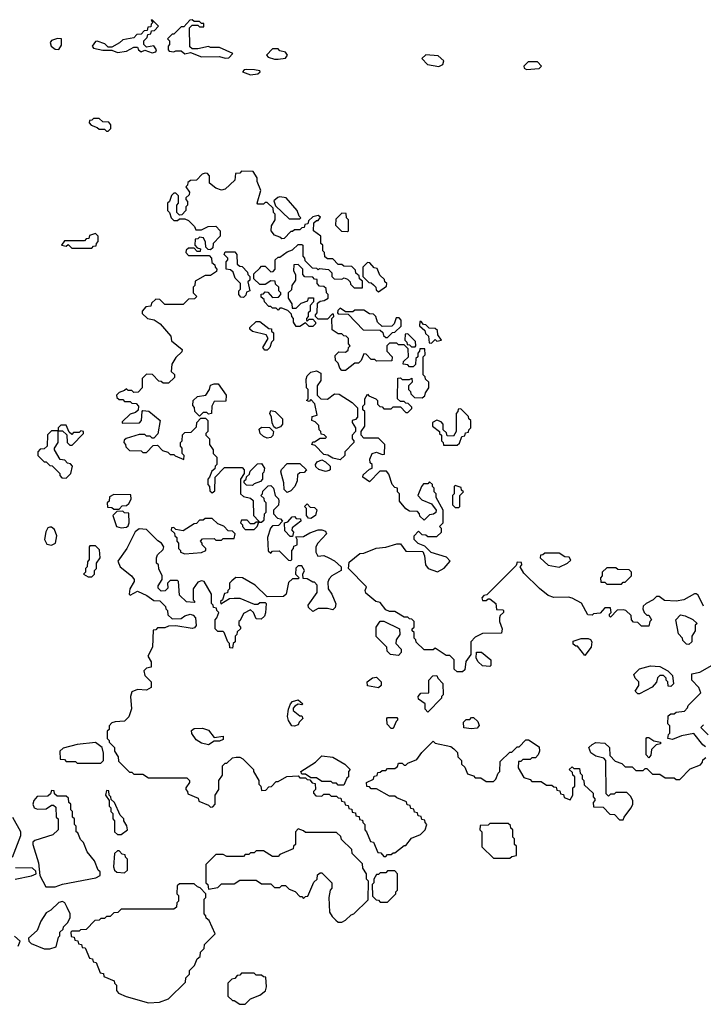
# Model space of a CAD drawing. Extents: x 2769579 to 2883812, y 684207 to 828660.
# Tile 6 of 256: x 2780090 to 2783834, y 718620 to 724010. Entities that reach past the tile are written whole.
import ezdxf

# ---------------------------------------------------------------- set-up
doc = ezdxf.new("R2010")
doc.units = 0

msp = doc.modelspace()

# ---------------------------------------------------------------- linework, layer by layer
at = {"layer": '0CON02XD'}
for points in [[(2780815, 723828), (2780835, 723833.8), (2780840, 723845), (2780825, 723867.5), (2780785, 723860), (2780770, 723875), (2780770, 723895), (2780788.3, 723911.7), (2780791.7, 723928.3), (2780808.3, 723931.7), (2780811.7, 723948.3), (2780828.3, 723951.7), (2780850, 723975), (2780815, 724010), (2780810, 724005), (2780820, 723995), (2780810, 723985), (2780808.3, 723971.7), (2780791.7, 723968.3), (2780788.3, 723951.7), (2780771.7, 723948.3), (2780755, 723930), (2780731.7, 723928.3), (2780715, 723910), (2780655, 723900), (2780637, 723883), (2780595, 723860), (2780575, 723860), (2780557, 723877), (2780515, 723892.5), (2780505, 723890), (2780487.5, 723865), (2780495, 723853.3), (2780546.2, 723843.8), (2780595, 723842.5), (2780625, 723830), (2780675, 723837.5), (2780715, 723860), (2780735, 723860), (2780740, 723845), (2780755, 723833.8), (2780775, 723842.5), (2780815, 723828)], [(2781215, 723799.2), (2781235, 723802), (2781257.5, 723825), (2781185, 723857.5), (2781135, 723857.5), (2781125, 723862.5), (2781065, 723850), (2781035, 723850), (2781021.7, 723861.7), (2781020, 723965), (2781035, 723980), (2781065, 723980), (2781075, 723970), (2781098.3, 723971.7), (2781098.3, 723988.3), (2781085, 723990), (2781075, 724000), (2781045, 724000), (2781035, 724010), (2781021.7, 724008.3), (2780988.3, 723971.7), (2780975, 723970), (2780935, 723930), (2780925, 723930), (2780900, 723905), (2780910, 723895), (2780910, 723875), (2780902.5, 723865), (2780902.5, 723845), (2780908.3, 723838.3), (2780935, 723833.3), (2780945, 723840), (2780975, 723840), (2780995, 723822.5), (2781025, 723830), (2781085, 723806), (2781185, 723808), (2781215, 723799.2)], [(2780305, 723846.7), (2780319.3, 723870.7), (2780320, 723905), (2780297, 723907), (2780263.6, 723896.4), (2780257.5, 723885), (2780263.3, 723865), (2780285, 723848.8), (2780305, 723846.7)], [(2781485, 723793.8), (2781505, 723794), (2781545, 723800), (2781556.7, 723815), (2781545, 723832.5), (2781515, 723840), (2781505, 723850), (2781475, 723850), (2781442.5, 723815), (2781450, 723805), (2781485, 723793.8)], [(2782385, 723754.2), (2782407.5, 723765), (2782412.5, 723785), (2782381.7, 723811.7), (2782315, 723817.5), (2782293, 723797), (2782324.1, 723764.1), (2782385, 723754.2)], [(2782865, 723737.5), (2782935, 723743.3), (2782947.5, 723755), (2782925, 723780), (2782875, 723780), (2782850, 723755), (2782852.5, 723745), (2782865, 723737.5)], [(2781355, 723708.8), (2781395, 723713.3), (2781407.5, 723725), (2781405, 723730), (2781375.8, 723735.8), (2781332.7, 723737.3), (2781320, 723735), (2781310, 723725), (2781355, 723708.8)], [(2780575, 723400), (2780590, 723415), (2780590, 723435), (2780578.3, 723448.3), (2780545, 723450), (2780525, 723470), (2780495, 723470), (2780485, 723460), (2780471.7, 723458.3), (2780470, 723445), (2780481.7, 723431.7), (2780515, 723420), (2780525, 723410), (2780555, 723410), (2780565, 723400), (2780575, 723400)], [(2782313, 721967), (2782330, 721995), (2782330, 722025), (2782311.7, 722041.7), (2782310, 722055), (2782300, 722065), (2782300, 722165), (2782310, 722175), (2782308.3, 722208.3), (2782281.7, 722208.3), (2782280, 722195), (2782270, 722185), (2782270, 722165), (2782260, 722155), (2782258.3, 722121.7), (2782245, 722110), (2782225, 722110), (2782215, 722120), (2782190, 722125), (2782191.7, 722138.3), (2782220, 722165), (2782218.3, 722208.3), (2782195, 722230), (2782165, 722230), (2782155, 722240), (2782115, 722240), (2782100, 722225), (2782100, 722195), (2782130, 722165), (2782128.3, 722141.7), (2782045, 722140), (2782035, 722150), (2782015, 722150), (2781988.3, 722178.3), (2781975, 722180), (2781960, 722145), (2781945, 722130), (2781925, 722130), (2781875, 722090), (2781855, 722090), (2781843, 722103), (2781835, 722130), (2781820, 722145), (2781818.3, 722171.7), (2781838.3, 722191.7), (2781875, 722190), (2781888.3, 722201.7), (2781890, 722215), (2781900, 722225), (2781890, 722235), (2781890, 722265), (2781878.3, 722278.3), (2781865, 722280), (2781855, 722290), (2781835, 722290), (2781801.7, 722311.7), (2781800, 722375), (2781810, 722385), (2781808.3, 722398.3), (2781801.7, 722398.3), (2781775, 722370), (2781725, 722370), (2781710, 722385), (2781710, 722395), (2781720, 722405), (2781721.7, 722458.3), (2781735, 722470), (2781757, 722473), (2781780, 722485), (2781780, 722505), (2781770, 722515), (2781768.3, 722538.3), (2781755, 722550), (2781731.7, 722551.7), (2781720, 722565), (2781718.3, 722588.3), (2781705, 722590), (2781695, 722600), (2781651.7, 722601.7), (2781640, 722615), (2781640, 722645), (2781615, 722670), (2781591.7, 722668.3), (2781590, 722635), (2781600, 722615), (2781600, 722585), (2781580, 722555), (2781578.3, 722531.7), (2781560, 722515), (2781560, 722485), (2781580, 722455), (2781581.7, 722431.7), (2781605, 722430), (2781631.7, 722458.3), (2781668.3, 722471.7), (2781671.7, 722488.3), (2781698.3, 722488.3), (2781700, 722465), (2781680, 722445), (2781680, 722415), (2781670, 722405), (2781670, 722385), (2781660, 722375), (2781660, 722365), (2781665, 722360), (2781675, 722370), (2781695, 722370), (2781710, 722355), (2781710, 722345), (2781695, 722330), (2781675, 722330), (2781655, 722350), (2781625, 722330), (2781605, 722330), (2781590, 722355), (2781590, 722375), (2781580, 722385), (2781578.3, 722398.3), (2781558.3, 722418.3), (2781525, 722430), (2781515, 722430), (2781505, 722420), (2781495, 722430), (2781475, 722430), (2781465, 722440), (2781455, 722440), (2781430, 722465), (2781428.3, 722478.3), (2781411.7, 722491.7), (2781411.7, 722508.3), (2781425, 722510), (2781435, 722520), (2781448.3, 722518.3), (2781475, 722490), (2781508.3, 722491.7), (2781520, 722505), (2781520, 722515), (2781510, 722525), (2781510, 722545), (2781491.7, 722561.7), (2781488.3, 722578.3), (2781465, 722580), (2781435, 722560), (2781405, 722560), (2781371.7, 722591.7), (2781371.7, 722618.3), (2781405, 722650), (2781415, 722660), (2781435, 722660), (2781465, 722630), (2781478.3, 722631.7), (2781490, 722645), (2781490, 722695), (2781505, 722710), (2781515, 722710), (2781555, 722740), (2781585, 722750), (2781615, 722780), (2781635, 722780), (2781640, 722775), (2781640, 722715), (2781650, 722705), (2781651.7, 722691.7), (2781691.7, 722651.7), (2781715, 722650), (2781725, 722640), (2781732.5, 722647.5), (2781781.7, 722641.7), (2781800, 722625), (2781800, 722605), (2781811.7, 722591.7), (2781855, 722590), (2781867, 722597), (2781885, 722590), (2781900, 722575), (2781901.7, 722561.7), (2781921.7, 722541.7), (2781968.3, 722541.7), (2781968.3, 722578.3), (2781951.7, 722591.7), (2781948.3, 722608.3), (2781931.7, 722621.7), (2781928.3, 722638.3), (2781908.3, 722658.3), (2781865, 722660), (2781855, 722670), (2781835, 722670), (2781805, 722700), (2781775, 722700), (2781761.7, 722711.7), (2781760, 722735), (2781750, 722745), (2781750, 722775), (2781740, 722785), (2781740, 722825), (2781700, 722855), (2781701.7, 722898.3), (2781715, 722910), (2781725, 722910), (2781738.3, 722928.3), (2781725, 722937.5), (2781695, 722930), (2781671.7, 722908.3), (2781668.3, 722891.7), (2781651.7, 722888.3), (2781648.3, 722871.7), (2781635, 722870), (2781625, 722860), (2781595, 722860), (2781585, 722850), (2781575, 722850), (2781538.3, 722811.7), (2781525, 722810), (2781515, 722820), (2781485, 722830), (2781467.5, 722855), (2781468.3, 722881.7), (2781490, 722915), (2781490, 722945), (2781480, 722955), (2781478.3, 722978.3), (2781445, 723010), (2781435, 723010), (2781425, 723000), (2781395, 723000), (2781390, 723005), (2781410, 723075), (2781390, 723125), (2781390, 723145), (2781368.3, 723178.3), (2781305, 723180), (2781295, 723170), (2781271.7, 723168.3), (2781268.3, 723131.7), (2781215, 723082.5), (2781195, 723076.7), (2781165, 723087.5), (2781130, 723115), (2781130, 723155), (2781118.3, 723168.3), (2781105, 723170), (2781090, 723165), (2781058.3, 723131.7), (2781025, 723130), (2781011.7, 723118.3), (2781010, 723105), (2781000, 723095), (2781020, 723065), (2781018.3, 723051.7), (2781000, 723035), (2781000, 723025), (2781010, 723015), (2781010, 722995), (2781000, 722985), (2781000, 722965), (2780978.3, 722941.7), (2780965, 722940), (2780950, 722955), (2780950, 722995), (2780960, 723005), (2780960, 723045), (2780945, 723060), (2780935, 723060), (2780921.7, 723048.3), (2780910, 723015), (2780900, 723005), (2780900, 722965), (2780910, 722955), (2780920, 722925), (2780935, 722910), (2780955, 722910), (2780965, 722920), (2780995, 722920), (2781015, 722910), (2781048.3, 722878.3), (2781055, 722860), (2781085, 722860), (2781123, 722877), (2781165, 722880), (2781187.5, 722855), (2781187.5, 722825), (2781150, 722785), (2781148.3, 722761.7), (2781135, 722750), (2781121.7, 722751.7), (2781110, 722765), (2781108.3, 722791.7), (2781097.5, 722815), (2781075, 722820), (2781065, 722810), (2781051.7, 722808.3), (2781050, 722775), (2781061.7, 722761.7), (2781080, 722755), (2781078.3, 722741.7), (2781061.7, 722741.7), (2781045, 722760), (2781015, 722760), (2781001.7, 722748.3), (2781000, 722735), (2781015, 722720), (2781128.3, 722718.3), (2781140, 722705), (2781141.7, 722681.7), (2781158.3, 722668.3), (2781160, 722655), (2781170, 722645), (2781168.3, 722631.7), (2781135, 722610), (2781105, 722610), (2781051.7, 722578.3), (2781050, 722555), (2781040, 722545), (2781040, 722515), (2781060, 722495), (2781048.3, 722481.7), (2781015, 722480), (2780985, 722450), (2780885, 722450), (2780858.3, 722478.3), (2780835, 722480), (2780811.7, 722458.3), (2780808.3, 722441.7), (2780781.7, 722438.3), (2780760, 722415), (2780761.7, 722401.7), (2780790, 722375), (2780827, 722367), (2780860, 722345), (2780918.3, 722278.3), (2780921.7, 722251.7), (2780980, 722205), (2780978.3, 722191.7), (2780945, 722160), (2780922.5, 722125), (2780920, 722085), (2780938.3, 722068.3), (2780938.3, 722051.7), (2780905, 722020), (2780875, 722020), (2780865, 722030), (2780851.7, 722031.7), (2780818.3, 722068.3), (2780785, 722070), (2780760, 722045), (2780760, 721995), (2780738.3, 721971.7), (2780715, 721970), (2780705, 721980), (2780685, 721980), (2780675, 721990), (2780665, 721980), (2780635, 721970), (2780620, 721955), (2780621.7, 721941.7), (2780635, 721930), (2780655, 721930), (2780665, 721920), (2780695, 721920), (2780705, 721910), (2780728.3, 721908.3), (2780740, 721895), (2780738.3, 721871.7), (2780725, 721860), (2780695, 721850), (2780651.7, 721808.3), (2780651.7, 721801.7), (2780747, 721803), (2780757.5, 721815), (2780760, 721865), (2780765, 721870), (2780797, 721867), (2780860, 721815), (2780847, 721743), (2780825, 721720), (2780815, 721720), (2780805, 721730), (2780785, 721730), (2780775, 721740), (2780745, 721740), (2780673, 721717), (2780661.7, 721708.3), (2780660, 721695), (2780670, 721685), (2780671.7, 721671.7), (2780691.7, 721651.7), (2780755, 721650), (2780765, 721640)], [(2781625, 722920), (2781630, 722925), (2781620, 722935), (2781610, 722965), (2781550, 723035), (2781515, 723040), (2781503, 723037), (2781481.7, 723018.3), (2781491.7, 722991.7), (2781565, 722920), (2781625, 722920)], [(2781885, 722850), (2781890, 722855), (2781890, 722915), (2781880, 722925), (2781878.3, 722948.3), (2781855, 722950), (2781821.7, 722918.3), (2781820, 722885), (2781851.7, 722851.7), (2781885, 722850)], [(2780485, 722760), (2780495, 722770), (2780508.3, 722771.7), (2780510, 722785), (2780520, 722795), (2780520, 722825), (2780505, 722840), (2780471.7, 722828.3), (2780468.3, 722811.7), (2780455, 722810), (2780445, 722800), (2780335, 722800), (2780320, 722775), (2780345, 722770), (2780355, 722780), (2780375, 722760), (2780485, 722760)], [(2781315, 722490), (2781301.7, 722491.7), (2781290, 722505), (2781290, 722525), (2781300, 722535), (2781300, 722565), (2781270, 722595), (2781258.3, 722628.3), (2781245, 722640), (2781220, 722645), (2781220, 722685), (2781230, 722695), (2781230, 722705), (2781210, 722725), (2781215, 722740), (2781268.3, 722738.3), (2781280, 722725), (2781281.7, 722671.7), (2781295, 722660), (2781308.3, 722658.3), (2781338.3, 722628.3), (2781340, 722615), (2781350, 722605), (2781350, 722585), (2781340, 722575), (2781350, 722525), (2781331.7, 722518.3), (2781328.3, 722501.7), (2781315, 722490)], [(2782055, 722520), (2782098.3, 722551.7), (2782100, 722565), (2782090, 722575), (2782088.3, 722588.3), (2782061.7, 722611.7), (2782048.3, 722648.3), (2782031.7, 722651.7), (2782008.3, 722678.3), (2781995, 722680), (2781970, 722655), (2781970, 722605), (2782001.7, 722571.7), (2782015, 722570), (2782028.3, 722558.3), (2782040, 722545), (2782041.7, 722531.7), (2782055, 722520)], [(2782105, 722270), (2782131.7, 722298.3), (2782145, 722300), (2782178.3, 722331.7), (2782180, 722365), (2782168.3, 722378.3), (2782151.7, 722378.3), (2782140, 722345), (2782128.3, 722331.7), (2782075, 722330), (2782050, 722355), (2782040, 722385), (2782028.3, 722398.3), (2782005, 722400), (2781975, 722420), (2781925, 722420), (2781915, 722410), (2781875, 722410), (2781845, 722430), (2781831.7, 722418.3), (2781830, 722405), (2781835, 722400), (2781888.3, 722398.3), (2781971.7, 722311.7), (2782065, 722310), (2782078.3, 722298.3), (2782081.7, 722281.7), (2782095, 722270), (2782105, 722270)], [(2781445, 722200), (2781431.7, 722201.7), (2781422.5, 722215), (2781450, 722265), (2781440, 722285), (2781365, 722302.5), (2781350, 722315), (2781350, 722325), (2781385, 722357.5), (2781405, 722357.5), (2781455, 722320), (2781468.3, 722318.3), (2781470, 722305), (2781480, 722295), (2781480, 722255), (2781470, 722245), (2781460, 722215), (2781445, 722200)], [(2782345, 722240), (2782365, 722260), (2782375, 722250), (2782400, 722255), (2782380, 722285), (2782378.3, 722308.3), (2782365, 722320), (2782331.7, 722321.7), (2782315, 722340), (2782301.7, 722341.7), (2782288.3, 722358.3), (2782281.7, 722358.3), (2782280, 722335), (2782308.3, 722308.3), (2782311.7, 722291.7), (2782328.3, 722278.3), (2782331.7, 722241.7), (2782345, 722240)], [(2782255, 722220), (2782260, 722225), (2782258.3, 722248.3), (2782215, 722290), (2782201.7, 722288.3), (2782200, 722255), (2782210, 722245), (2782211.7, 722231.7), (2782225, 722230), (2782235, 722220), (2782255, 722220)], [(2781845, 721600), (2781805, 721610), (2781777, 721627), (2781755, 721630), (2781708.3, 721678.3), (2781690, 721685), (2781695, 721700), (2781705, 721700), (2781735, 721720), (2781765, 721720), (2781770, 721725), (2781758.3, 721738.3), (2781741.7, 721741.7), (2781740, 721755), (2781730, 721765), (2781728.3, 721788.3), (2781708.3, 721808.3), (2781690, 721815), (2781691.7, 721838.3), (2781720, 721845), (2781707, 721907), (2781685, 721930), (2781675, 721920), (2781660, 721925), (2781670, 721935), (2781670, 721985), (2781660, 721995), (2781658.3, 722041.7), (2781665, 722060), (2781685, 722080), (2781715, 722087.5), (2781740, 722075), (2781740, 722035), (2781720, 722005), (2781720, 721955), (2781740, 721935), (2781775, 721932.5), (2781815, 721962.5), (2781839.3, 721959.3), (2781910, 721915), (2781940, 721885), (2781940, 721835), (2781928.3, 721821.7), (2781910, 721815), (2781910, 721805), (2781930, 721775), (2781930, 721755), (2781910, 721735), (2781910, 721715), (2781920, 721705), (2781920, 721695), (2781870, 721645), (2781870, 721625), (2781845, 721600)], [(2783835, 720800), (2783805, 720860), (2783795, 720867.5), (2783785, 720867.5), (2783726.4, 720833.6), (2783685, 720827.5), (2783620.7, 720830.7), (2783591.7, 720851.7), (2783578.3, 720851.7), (2783560, 720835), (2783520, 720815), (2783505, 720800), (2783502.5, 720785), (2783510, 720765), (2783525, 720750), (2783535, 720750), (2783550, 720725), (2783540, 720715), (2783535, 720690), (2783495, 720690), (2783475, 720710), (2783451.7, 720711.7), (2783440, 720725), (2783438.3, 720748.3), (2783410, 720775), (2783395, 720780), (2783361.7, 720778.3), (2783325, 720740), (2783320, 720745), (2783320, 720755), (2783330, 720765), (2783325, 720790), (2783295, 720790), (2783268.3, 720761.7), (2783233, 720757), (2783225, 720750), (2783201.7, 720751.7), (2783166.4, 720816.4), (2783115, 720843.3), (2783095, 720848.8), (2783015, 720847.5), (2782985, 720857.5), (2782936.1, 720896.1), (2782850.7, 720980.7), (2782830, 721015), (2782840, 721025), (2782838.3, 721038.3), (2782815, 721040), (2782808.3, 721021.7), (2782648.3, 720861.7), (2782631.7, 720858.3), (2782620, 720845), (2782625, 720830), (2782645, 720830), (2782655, 720840), (2782665, 720840), (2782697.5, 720815), (2782701.7, 720781.7), (2782735, 720780), (2782740, 720775), (2782740, 720765), (2782721.7, 720748.3), (2782717.5, 720735), (2782717.5, 720715), (2782732.5, 720675), (2782728.3, 720651.7), (2782625, 720650), (2782585, 720630), (2782560, 720605), (2782560, 720535), (2782533, 720497), (2782528.3, 720451.7), (2782515, 720440), (2782485, 720440), (2782470, 720455), (2782470, 720505), (2782445, 720530), (2782425, 720530), (2782365, 720570), (2782355, 720560), (2782305, 720560), (2782261.7, 720601.7), (2782260, 720615), (2782250, 720625), (2782250, 720655), (2782240, 720665), (2782240, 720675), (2782250, 720685), (2782250, 720715), (2782238.3, 720728.3), (2782225, 720730), (2782215, 720740), (2782195, 720740), (2782145, 720770), (2782115, 720770), (2782095, 720780), (2782065, 720820), (2782040, 720825), (2781985, 720870), (2781982.5, 720885), (2781990, 720905), (2781890, 721005), (2781895, 721040), (2781953, 721087), (2781975, 721090), (2782043, 721117), (2782095, 721122.5), (2782155, 721140), (2782175, 721140), (2782205, 721100), (2782298.3, 721098.3), (2782307.5, 721075), (2782313.3, 721025), (2782327.5, 721005), (2782377.5, 720987.5), (2782415, 721007.5), (2782447.5, 721045), (2782427, 721067), (2782343, 721093), (2782308.3, 721128.3), (2782271.7, 721141.7), (2782250, 721165), (2782250, 721185), (2782275, 721210), (2782291.7, 721191.7), (2782315, 721190), (2782325, 721180), (2782375, 721180), (2782400, 721205), (2782400, 721225), (2782390, 721235), (2782410, 721255), (2782410, 721325), (2782370, 721395), (2782370, 721415), (2782360, 721425), (2782360, 721445), (2782350, 721455), (2782350, 721465), (2782335, 721480), (2782325, 721470), (2782301.7, 721468.3), (2782290, 721455), (2782270, 721405), (2782291.7, 721381.7), (2782345, 721360), (2782370, 721325), (2782368.3, 721311.7), (2782357, 721303), (2782335, 721300), (2782305, 721270), (2782281.7, 721291.7), (2782280, 721305), (2782268.3, 721318.3), (2782225, 721320), (2782205, 721332.5), (2782170, 721375), (2782170, 721415), (2782160, 721425), (2782160, 721445), (2782145, 721450), (2782130, 721465), (2782111.7, 721521.7), (2782098.3, 721538.3), (2782061.7, 721538.3), (2782005, 721480), (2781970, 721505), (2781971.7, 721518.3), (2782005, 721550), (2782020, 721555), (2782020, 721575), (2782010, 721585), (2782007.5, 721605), (2782020, 721635), (2782045, 721642.5), (2782075, 721630), (2782088.3, 721631.7), (2782090, 721685), (2782055, 721720), (2781975, 721720), (2781960, 721735), (2781960, 721755), (2781980, 721785), (2781980, 721865), (2781970, 721875), (2781970, 721895), (2781980, 721905), (2781980, 721935), (2781995, 721960), (2782001.7, 721951.7), (2782040, 721935), (2782050, 721925), (2782050, 721905), (2782061.7, 721891.7), (2782075, 721890), (2782085, 721880), (2782125, 721880), (2782135, 721890), (2782175, 721890), (2782205, 721860), (2782215, 721860), (2782238.3, 721881.7), (2782238.3, 721888.3), (2782218.3, 721908.3), (2782205, 721910), (2782195, 721920), (2782175, 721920), (2782160, 721935), (2782161.7, 722048.3), (2782175, 722050), (2782185, 722040), (2782225, 722040), (2782238.3, 722048.3), (2782240, 722025), (2782220, 722005), (2782220, 721985), (2782230, 721975), (2782231.7, 721961.7), (2782251.7, 721941.7), (2782295, 721940), (2782308.3, 721951.7), (2782313, 721967)], [(2781075, 721840), (2781050, 721865), (2781047, 721887), (2781038.3, 721898.3), (2781040, 721925), (2781063, 721947), (2781110, 721955), (2781130, 721985), (2781135, 722010), (2781155, 722017.5), (2781177, 722017), (2781220, 721955), (2781218.3, 721921.7), (2781155, 721920), (2781142.5, 721895), (2781140, 721855), (2781125, 721850), (2781115, 721860), (2781095, 721860), (2781075, 721840)], [(2781495, 721772.5), (2781481.7, 721781.7), (2781473, 721803), (2781470, 721835), (2781460, 721855), (2781465, 721870), (2781490, 721865), (2781530, 721825), (2781530, 721795), (2781518.3, 721781.7), (2781495, 721772.5)], [(2782485, 721680), (2782498.3, 721691.7), (2782511.7, 721728.3), (2782528.3, 721731.7), (2782531.7, 721748.3), (2782548.3, 721751.7), (2782550, 721765), (2782560, 721775), (2782560, 721815), (2782550, 721825), (2782548.3, 721838.3), (2782505, 721880), (2782491.7, 721878.3), (2782490, 721865), (2782480, 721855), (2782480, 721755), (2782465, 721730), (2782431.7, 721731.7), (2782428.3, 721748.3), (2782410, 721765), (2782410, 721795), (2782398.3, 721808.3), (2782375, 721817.5), (2782350, 721805), (2782350, 721785), (2782390, 721755), (2782390, 721745), (2782400, 721735), (2782400, 721705), (2782410, 721695), (2782411.7, 721681.7), (2782485, 721680)], [(2780345, 721500), (2780370, 721525), (2780380, 721565), (2780368.3, 721578.3), (2780351.7, 721581.7), (2780338.3, 721598.3), (2780311.7, 721601.7), (2780280, 721655), (2780280, 721665), (2780300, 721695), (2780300, 721760), (2780325, 721760), (2780348.3, 721738.3), (2780350, 721695), (2780365, 721680), (2780378.3, 721681.7), (2780440, 721745), (2780440, 721755), (2780425, 721760), (2780415, 721750), (2780385, 721750), (2780375, 721740), (2780361.7, 721751.7), (2780345, 721790), (2780315, 721790), (2780300, 721775), (2780300, 721760), (2780265, 721760), (2780241.7, 721738.3), (2780240, 721675), (2780225, 721660), (2780201.7, 721658.3), (2780190, 721645), (2780190, 721625), (2780225, 721590), (2780235, 721590), (2780255, 721570), (2780268.3, 721568.3), (2780310, 721525), (2780310, 721515), (2780321.7, 721501.7), (2780345, 721500)], [(2780765, 721640), (2780785, 721640), (2780821.7, 721678.3), (2780845, 721680), (2780871.7, 721651.7), (2780901.7, 721641.7), (2780915, 721630), (2780935, 721630), (2780941.7, 721621.7), (2780988.3, 721601.7), (2780990, 721625), (2780980, 721635), (2780980, 721665), (2780970, 721675), (2780970, 721695), (2780980, 721705), (2780981.7, 721738.3), (2780995, 721750), (2781028.3, 721751.7), (2781058.3, 721781.7), (2781060, 721805), (2781081.7, 721828.3), (2781108.3, 721828.3), (2781120, 721815), (2781120, 721755), (2781110, 721745), (2781110, 721735), (2781130, 721715), (2781130, 721685), (2781150, 721655), (2781150, 721635), (2781170, 721615), (2781170, 721575), (2781160, 721565), (2781158.3, 721551.7), (2781141.7, 721538.3), (2781130, 721505), (2781120, 721495), (2781120, 721465), (2781130, 721455), (2781131.7, 721431.7), (2781145, 721420), (2781158.3, 721431.7), (2781160, 721505), (2781211.7, 721558.3), (2781308.3, 721558.3), (2781320, 721545), (2781320, 721525), (2781300, 721495), (2781300, 721415), (2781315, 721400), (2781355, 721390), (2781368.3, 721378.3), (2781370, 721295), (2781400, 721265), (2781400, 721260), (2781385, 721260), (2781375, 721250), (2781355, 721250), (2781335, 721270), (2781305, 721270), (2781300, 721255), (2781310, 721245), (2781310, 721235), (2781325, 721220), (2781375, 721220), (2781390, 721235), (2781400, 721260), (2781415, 721260), (2781428.3, 721271.7), (2781430, 721305), (2781440, 721315), (2781440, 721365), (2781430, 721375), (2781428.3, 721388.3), (2781410, 721405), (2781420, 721415), (2781421.7, 721428.3), (2781451.7, 721458.3), (2781465, 721460), (2781480, 721445), (2781490, 721405), (2781507, 721387), (2781510, 721375), (2781507, 721353), (2781480, 721325), (2781480, 721305), (2781501.7, 721281.7), (2781518.3, 721278.3), (2781530, 721265), (2781508.3, 721241.7), (2781475, 721240), (2781463, 721227), (2781447.5, 721175), (2781451.7, 721101.7), (2781465, 721090), (2781475, 721100), (2781511.7, 721101.7), (2781561.7, 721051.7), (2781575, 721050), (2781580, 721055), (2781580, 721105), (2781590, 721115), (2781591.7, 721128.3), (2781610, 721135), (2781610, 721165), (2781601.7, 721178.3), (2781645, 721180), (2781678.3, 721201.7), (2781725, 721217.5), (2781745, 721217.5), (2781765, 721210), (2781770, 721195), (2781722.5, 721145), (2781712.5, 721125), (2781712.5, 721095), (2781723, 721073), (2781755, 721077.5), (2781783.3, 721063.3), (2781815, 721047.5), (2781850, 721015), (2781850, 720995), (2781800, 720965), (2781785, 720950), (2781778.3, 720931.7), (2781780, 720895), (2781800, 720865), (2781821.7, 720811.7), (2781817, 720793), (2781805, 720780), (2781775, 720787.5), (2781725, 720787.5), (2781695, 720770), (2781671.7, 720791.7), (2781670, 720805), (2781720, 720875), (2781720, 720915), (2781705, 720930), (2781695, 720930), (2781665, 720950), (2781641.7, 720951.7), (2781640, 720975), (2781650, 720995), (2781635, 721020), (2781615, 721020), (2781601.7, 721008.3), (2781600, 720975), (2781620, 720955), (2781615, 720950), (2781585, 720950), (2781561.7, 720928.3), (2781550, 720865), (2781535, 720852.5), (2781445, 720850), (2781380, 720915), (2781310, 720955), (2781273.6, 720956.4), (2781251.7, 720938.3), (2781240, 720925), (2781240, 720895), (2781230, 720885), (2781228.3, 720871.7), (2781211.7, 720868.3), (2781200, 720835), (2781190, 720825), (2781191.7, 720811.7), (2781238.3, 720841.7), (2781265, 720843.3), (2781295, 720842.5), (2781375, 720810), (2781395, 720810), (2781405, 720820), (2781435, 720820), (2781440, 720815), (2781437, 720763), (2781430, 720745), (2781411.7, 720728.3), (2781385, 720730), (2781370, 720765), (2781355, 720780), (2781315, 720760), (2781298.3, 720721.7), (2781290, 720715), (2781290, 720695), (2781300, 720685), (2781300, 720675), (2781281.7, 720658.3), (2781280, 720645), (2781270, 720635), (2781270, 720605), (2781260, 720595), (2781255, 720570), (2781241.7, 720571.7), (2781240, 720595), (2781230, 720605), (2781210, 720655), (2781205, 720660), (2781175, 720660), (2781160, 720675), (2781160, 720725), (2781170, 720735), (2781180, 720765), (2781170, 720775), (2781168.3, 720788.3), (2781151.7, 720791.7), (2781150, 720805), (2781140, 720815), (2781140, 720865), (2781100, 720935), (2781085, 720937.5), (2781065, 720930), (2781040, 720895), (2781040, 720835), (2781050, 720825), (2781045, 720820), (2781003, 720823), (2780965, 720860), (2780960, 720935), (2780955, 720940), (2780915, 720940), (2780900, 720925), (2780901.7, 720898.3), (2780887, 720883), (2780865, 720882.5), (2780848.3, 720898.3), (2780848.3, 720911.7), (2780870, 720945), (2780870, 720965), (2780853, 721003), (2780850, 721025), (2780840, 721035), (2780840, 721065), (2780845, 721080), (2780875, 721110), (2780880, 721125), (2780867.5, 721145), (2780847, 721157), (2780785, 721220), (2780745, 721222.5), (2780723, 721207), (2780677.5, 721115), (2780627.5, 721045), (2780640, 721015), (2780702.5, 720965), (2780717.5, 720945), (2780717.5, 720935), (2780692.5, 720895), (2780690, 720865), (2780695, 720860), (2780735, 720882.5), (2780787, 720857), (2780825, 720830), (2780858.3, 720828.3), (2780888.3, 720798.3), (2780890, 720785), (2780900, 720775), (2780901.7, 720751.7), (2780925, 720730), (2780975, 720732.5), (2780995, 720747.5), (2781023.6, 720756.4), (2781040.7, 720750.7), (2781052.5, 720735), (2781057, 720693), (2781048.3, 720681.7), (2781035, 720677.5), (2780945, 720692.5), (2780905, 720690), (2780885, 720680), (2780845, 720680), (2780835, 720670), (2780821.7, 720668.3), (2780817.5, 720575), (2780792.5, 720525), (2780810, 720495), (2780810, 720465), (2780785, 720460), (2780770, 720445), (2780775, 720420), (2780810, 720385), (2780810, 720355), (2780785, 720340), (2780735, 720342.5), (2780705, 720330), (2780697.5, 720305), (2780701.7, 720238.3), (2780687, 720193), (2780665, 720170), (2780613, 720167), (2780595, 720160), (2780580, 720145), (2780580, 720125), (2780570, 720115), (2780570, 720075), (2780580, 720065), (2780580, 720055), (2780610, 720025), (2780610, 720005), (2780630, 719975), (2780631.7, 719951.7), (2780691.7, 719891.7), (2780705, 719890), (2780715, 719880), (2780765, 719880), (2780795, 719860), (2781005, 719860), (2781020, 719845), (2781020, 719835), (2781000, 719805), (2781000, 719795), (2781010, 719785), (2781011.7, 719771.7), (2781068.3, 719748.3), (2781071.7, 719731.7), (2781125, 719710), (2781135, 719700), (2781148.3, 719701.7), (2781160, 719715), (2781160, 719765), (2781180, 719795), (2781180, 719845), (2781200, 719875), (2781200, 719925), (2781215, 719940), (2781225, 719940), (2781255, 719970), (2781275, 719972.5), (2781295, 719972.5), (2781313, 719963), (2781370, 719905), (2781370, 719895), (2781400, 719845), (2781400, 719825), (2781410, 719815), (2781415, 719790), (2781438.3, 719791.7), (2781455, 719810), (2781468.3, 719811.7), (2781495, 719840), (2781505, 719840), (2781553, 719867), (2781615, 719870), (2781625, 719860), (2781655, 719860), (2781665, 719850), (2781678.3, 719848.3), (2781691.7, 719831.7), (2781708.3, 719828.3), (2781710, 719795), (2781700, 719785), (2781700, 719775), (2781711.7, 719761.7), (2781745, 719760), (2781755, 719770), (2781785, 719770), (2781795, 719760), (2781825, 719760), (2781835, 719750), (2781848.3, 719748.3), (2781851.7, 719731.7), (2781868.3, 719728.3), (2781871.7, 719711.7), (2781888.3, 719708.3), (2781891.7, 719691.7), (2781908.3, 719688.3), (2781911.7, 719671.7), (2781928.3, 719668.3), (2781931.7, 719651.7), (2781948.3, 719648.3), (2781951.7, 719631.7), (2781968.3, 719628.3), (2781970, 719615), (2781980, 719605), (2781980, 719575), (2781990, 719565), (2782011.7, 719511.7), (2782028.3, 719508.3), (2782051.7, 719451.7), (2782068.3, 719448.3), (2782085, 719430), (2782095, 719430)], [(2781445, 721720), (2781425, 721727.5), (2781407.5, 721745), (2781401.7, 721768.3), (2781415, 721780), (2781458.3, 721778.3), (2781480, 721755), (2781477, 721733), (2781465, 721722.5), (2781445, 721720)], [(2781365, 721460), (2781331.7, 721461.7), (2781320, 721475), (2781320, 721485), (2781330, 721495), (2781331.7, 721508.3), (2781348.3, 721521.7), (2781351.7, 721538.3), (2781391.7, 721578.3), (2781415, 721580), (2781430, 721555), (2781427, 721533), (2781420, 721525), (2781420, 721495), (2781408.3, 721481.7), (2781375, 721470), (2781365, 721460)], [(2781555, 721422.5), (2781538.3, 721438.3), (2781537.5, 721475), (2781520, 721535), (2781523, 721547), (2781555, 721580), (2781625, 721580), (2781660, 721545), (2781648.3, 721531.7), (2781625, 721530), (2781611.7, 721518.3), (2781610, 721485), (2781597.5, 721455), (2781575, 721430), (2781555, 721422.5)], [(2781765, 721537.5), (2781728.3, 721548.3), (2781711.7, 721561.7), (2781710, 721575), (2781720, 721590), (2781745, 721600), (2781765, 721590), (2781790, 721565), (2781790, 721545), (2781785, 721542.5), (2781765, 721537.5)], [(2782495, 721340), (2782500, 721345), (2782500, 721405), (2782520, 721425), (2782510, 721435), (2782508.3, 721448.3), (2782475, 721460), (2782470, 721455), (2782470, 721415), (2782460, 721405), (2782460, 721355), (2782475, 721340), (2782495, 721340)], [(2780635, 721330), (2780651.7, 721348.3), (2780675, 721350), (2780688.3, 721361.7), (2780700, 721385), (2780698.3, 721408.3), (2780605, 721410), (2780581.7, 721398.3), (2780580, 721375), (2780570, 721365), (2780571.7, 721341.7), (2780595, 721340), (2780605, 721330), (2780635, 721330)], [(2781685, 721280), (2781671.7, 721281.7), (2781660, 721295), (2781660, 721335), (2781650, 721345), (2781665, 721360), (2781681.7, 721341.7), (2781705, 721340), (2781717, 721327), (2781710, 721295), (2781685, 721280)], [(2780645, 721227.5), (2780675, 721232.5), (2780685, 721240), (2780690, 721255), (2780688.3, 721308.3), (2780665, 721310), (2780655, 721320), (2780621.7, 721318.3), (2780600, 721295), (2780620, 721235), (2780645, 721227.5)], [(2781585, 721180), (2781571.7, 721181.7), (2781541.7, 721211.7), (2781540, 721255), (2781558.3, 721261.7), (2781581.7, 721288.3), (2781595, 721290), (2781605, 721280), (2781628.3, 721278.3), (2781630, 721265), (2781581.7, 721228.3), (2781580, 721215), (2781590, 721205), (2781585, 721180)], [(2780995, 721086.7), (2781085, 721093.8), (2781110, 721105), (2781110, 721115), (2781090, 721135), (2781090, 721145), (2781080, 721155), (2781091.7, 721168.3), (2781155, 721170), (2781165, 721160), (2781195, 721160), (2781205, 721170), (2781265, 721170), (2781270, 721195), (2781255, 721210), (2781231.7, 721211.7), (2781208.3, 721238.3), (2781175, 721250), (2781145, 721280), (2781105, 721280), (2781095, 721270), (2781075, 721270), (2781058.3, 721251.7), (2781045, 721250), (2780985, 721212.5), (2780945, 721220), (2780935, 721230), (2780921.7, 721228.3), (2780920, 721215), (2780938.3, 721198.3), (2780940, 721185), (2780950, 721175), (2780950, 721155), (2780960, 721145), (2780960, 721115), (2780970, 721105), (2780970, 721095), (2780995, 721086.7)], [(2780265, 721133.8), (2780286.7, 721145), (2780293.8, 721185), (2780280, 721220), (2780265, 721232.5), (2780255, 721232.5), (2780245, 721227.5), (2780234.2, 721205.8), (2780226, 721165), (2780238.3, 721138.3), (2780265, 721133.8)], [(2780485, 720960), (2780500, 720975), (2780500, 720995), (2780510, 721005), (2780510, 721035), (2780530, 721065), (2780527, 721107), (2780505, 721130), (2780475, 721130), (2780470, 721125), (2780470, 721055), (2780461.7, 721041.7), (2780460, 721015), (2780450, 721005), (2780450, 720985), (2780440, 720975), (2780465, 720960), (2780485, 720960)], [(2783045, 721013.8), (2783090, 721035), (2783108.3, 721051.7), (2783098.3, 721068.3), (2783075, 721070), (2783045, 721090), (2782965, 721090), (2782955, 721080), (2782941.7, 721078.3), (2782940, 721065), (2782985, 721023.3), (2783045, 721013.8)], [(2783385, 720920), (2783395, 720930), (2783405, 720930), (2783440, 720965), (2783440, 720985), (2783428.3, 720998.3), (2783365, 721000), (2783355, 721010), (2783305, 721010), (2783280, 720985), (2783280, 720965), (2783270, 720955), (2783271.7, 720931.7), (2783295, 720930), (2783305, 720920), (2783385, 720920)], [(2783755, 720590), (2783741.7, 720591.7), (2783721.7, 720611.7), (2783720, 720625), (2783698.3, 720648.3), (2783682.5, 720725), (2783708.3, 720751.7), (2783735, 720747.5), (2783777, 720727), (2783800, 720705), (2783790, 720695), (2783790, 720665), (2783770, 720635), (2783770, 720605), (2783755, 720590)], [(2782165, 720530), (2782120, 720535), (2782103.3, 720553.3), (2782100, 720575), (2782043, 720633), (2782042.5, 720685), (2782065, 720717.5), (2782085, 720717.5), (2782170, 720675), (2782172.5, 720645), (2782152.5, 720615), (2782150, 720595), (2782180, 720565), (2782180, 720545), (2782165, 720530)], [(2783185, 720530), (2783145, 720580), (2783135, 720580), (2783121.7, 720591.7), (2783121.7, 720608.3), (2783165, 720622.5), (2783203, 720623), (2783216.4, 720616.4), (2783223.6, 720603.6), (2783220, 720575), (2783185, 720530)], [(2782665, 720470), (2782625, 720472.5), (2782600, 720495), (2782590, 720515), (2782591.7, 720548.3), (2782618.3, 720548.3), (2782670, 720505), (2782670, 720475), (2782665, 720470)], [(2783485, 720320), (2783475, 720320), (2783460, 720335), (2783480, 720365), (2783480, 720385), (2783460, 720405), (2783452.5, 720425), (2783483.9, 720456.1), (2783545, 720472.5), (2783595, 720470), (2783640, 720445), (2783665, 720420), (2783670, 720375), (2783655, 720360), (2783641.7, 720361.7), (2783640, 720385), (2783630, 720395), (2783630, 720405), (2783615, 720420), (2783595, 720420), (2783583, 720407), (2783577, 720383), (2783553, 720357), (2783485, 720320)], [(2783845, 720030), (2783830.7, 720040.7), (2783781.7, 720101.7), (2783715, 720090), (2783665, 720070), (2783640, 720075), (2783643, 720097), (2783650, 720105), (2783650, 720145), (2783640, 720155), (2783641.7, 720198.3), (2783655, 720210), (2783675, 720210), (2783685, 720220), (2783730, 720225), (2783747, 720243), (2783750, 720255), (2783820, 720325), (2783810, 720355), (2783770, 720395), (2783771.7, 720428.3), (2783815, 720437.5), (2783883, 720477)], [(2782055, 720352.5), (2781995, 720362.5), (2781992.5, 720385), (2782023, 720407), (2782045, 720410), (2782070, 720385), (2782070, 720365), (2782055, 720352.5)], [(2782325, 720220), (2782310, 720235), (2782310, 720265), (2782275, 720290), (2782272.5, 720305), (2782287.5, 720322.5), (2782330, 720325), (2782330, 720395), (2782351.7, 720418.3), (2782375, 720420), (2782380, 720405), (2782407, 720377), (2782410, 720315), (2782400, 720305), (2782400, 720295), (2782325, 720220)], [(2781595, 720142.5), (2781580, 720145), (2781563, 720173), (2781557.5, 720195), (2781562.5, 720235), (2781572.5, 720265), (2781585, 720277.5), (2781615, 720287.5), (2781640, 720265), (2781635, 720260), (2781615, 720262.5), (2781597, 720253), (2781588.3, 720241.7), (2781588.3, 720228.3), (2781625, 720200), (2781635, 720200), (2781640, 720185), (2781620, 720165), (2781615, 720150), (2781595, 720142.5)], [(2782135, 720130), (2782125, 720130), (2782103.3, 720153.3), (2782100, 720185), (2782105, 720190), (2782155, 720190), (2782160, 720185), (2782160, 720175), (2782151.7, 720168.3), (2782135, 720130)], [(2782565, 720127.5), (2782523, 720133), (2782520, 720165), (2782535, 720180), (2782555, 720180), (2782565, 720190), (2782575, 720190), (2782598.3, 720168.3), (2782607, 720147), (2782595, 720132.5), (2782565, 720127.5)], [(2781125, 720040), (2781085, 720050), (2781057, 720067), (2781033, 720103), (2781031.7, 720118.3), (2781045, 720130), (2781091.7, 720131.7), (2781125, 720120), (2781155, 720080), (2781205, 720087.5), (2781205, 720070), (2781185, 720060), (2781155, 720060), (2781125, 720040)], [(2783835, 720150), (2783820, 720135), (2783860, 720095)], [(2780535, 719940), (2780550, 719955), (2780550, 719995), (2780542.5, 720025), (2780505, 720052.5), (2780405, 720042.5), (2780328.3, 720021.7), (2780310, 720005), (2780311.7, 719961.7), (2780335, 719960), (2780345, 719950), (2780395, 719950), (2780405, 719940), (2780535, 719940)], [(2782095, 719430), (2782105, 719440), (2782125, 719440), (2782135, 719450), (2782145, 719450), (2782195, 719490), (2782205, 719490), (2782235, 719530), (2782285, 719550), (2782310, 719575), (2782320, 719605), (2782310, 719615), (2782308.3, 719628.3), (2782291.7, 719631.7), (2782288.3, 719648.3), (2782271.7, 719651.7), (2782268.3, 719668.3), (2782251.7, 719671.7), (2782248.3, 719688.3), (2782231.7, 719691.7), (2782228.3, 719708.3), (2782211.7, 719711.7), (2782208.3, 719728.3), (2782155, 719750), (2782145, 719760), (2782115, 719760), (2782045, 719800), (2782015, 719800), (2782005, 719810), (2781991.7, 719811.7), (2781990, 719835), (2782028.3, 719851.7), (2782031.7, 719868.3), (2782048.3, 719871.7), (2782051.7, 719888.3), (2782065, 719890), (2782075, 719900), (2782095, 719900), (2782105, 719910), (2782145, 719910), (2782158.3, 719921.7), (2782165, 719940), (2782185, 719940), (2782195, 719930), (2782205, 719930), (2782215, 719940), (2782265, 719960), (2782291.7, 719998.3), (2782355, 720060), (2782365, 720050), (2782451.7, 720031.7), (2782468.3, 720018.3), (2782488.3, 719998.3), (2782490, 719975), (2782510, 719955), (2782510, 719935), (2782528.3, 719918.3), (2782541.7, 719881.7), (2782575, 719870), (2782585, 719860), (2782615, 719860), (2782645, 719840), (2782685, 719840), (2782698.3, 719851.7), (2782710, 719885), (2782720, 719895), (2782721.7, 719948.3), (2782775, 720000), (2782785, 720000), (2782815, 720030), (2782825, 720030), (2782861.7, 720068.3), (2782877, 720067), (2782935, 720030), (2782937.5, 720005), (2782930, 719985), (2782915, 719970), (2782895, 719970), (2782885, 719960), (2782845, 719960), (2782835, 719950), (2782821.7, 719948.3), (2782820, 719915), (2782851.7, 719861.7), (2782885, 719850), (2782895, 719840), (2782945, 719840), (2782975, 719820), (2783005, 719820), (2783015, 719810), (2783028.3, 719808.3), (2783031.7, 719791.7), (2783048.3, 719788.3), (2783051.7, 719771.7), (2783068.3, 719768.3), (2783071.7, 719751.7), (2783105, 719740), (2783120, 719765), (2783120, 719805), (2783130, 719815), (2783130, 719865), (2783120, 719875), (2783118.3, 719888.3), (2783100, 719905), (2783115, 719920), (2783125, 719910), (2783155, 719910), (2783160, 719885), (2783170, 719875), (2783170, 719855), (2783180, 719845), (2783181.7, 719821.7), (2783230, 719775), (2783230, 719755), (2783240, 719745), (2783240, 719735), (2783230, 719725), (2783231.7, 719701.7), (2783285, 719700), (2783321.7, 719661.7), (2783348.3, 719658.3), (2783375, 719630), (2783395, 719630), (2783400, 719645), (2783437, 719693), (2783447, 719713), (2783447.5, 719735), (2783435, 719760), (2783415, 719780), (2783355, 719780), (2783345, 719770), (2783325, 719770), (2783315, 719760), (2783301.7, 719771.7), (2783300, 719955), (2783288.3, 719968.3), (2783245, 719977.5), (2783217, 719997), (2783207.5, 720025), (2783225, 720042.5), (2783245, 720052.5), (2783295, 720050), (2783320, 720025), (2783321.7, 719981.7), (2783351.7, 719951.7), (2783388.3, 719938.3), (2783405, 719920), (2783445, 719920), (2783465, 719900), (2783505, 719900), (2783515, 719910), (2783525, 719910), (2783555, 719880), (2783595, 719880), (2783625, 719860), (2783675, 719860), (2783685, 719850), (2783705, 719850), (2783761.7, 719908.3), (2783818.3, 719931.7), (2783830, 719945), (2783831.7, 719958.3), (2783848.3, 719971.7)], [(2783535, 719970), (2783520, 719985), (2783520, 720075), (2783525, 720080), (2783535, 720080), (2783563, 720063), (2783600, 720055), (2783600, 720045), (2783575, 720040), (2783550, 720015), (2783547, 719983), (2783535, 719970)], [(2781865, 719820), (2781835, 719820), (2781825, 719830), (2781805, 719830), (2781795, 719840), (2781745, 719840), (2781715, 719860), (2781685, 719860), (2781655, 719880), (2781635, 719880), (2781630, 719895), (2781710, 719945), (2781745, 719980), (2781805, 719972.5), (2781870, 719935), (2781900, 719905), (2781890, 719895), (2781890, 719865), (2781881.7, 719858.3), (2781865, 719820)], [(2780285, 719262.5), (2780325, 719277.5), (2780507, 719313), (2780530, 719325), (2780530, 719345), (2780520, 719355), (2780500, 719405), (2780460, 719455), (2780440, 719505), (2780423, 719523), (2780408.3, 719558.3), (2780400, 719565), (2780400, 719595), (2780390, 719605), (2780390, 719635), (2780380, 719645), (2780380, 719675), (2780370, 719685), (2780370, 719715), (2780360, 719725), (2780358.3, 719748.3), (2780345, 719760), (2780295, 719760), (2780281.7, 719771.7), (2780278.3, 719788.3), (2780265, 719790), (2780258.3, 719771.7), (2780245, 719760), (2780185, 719757.5), (2780167.5, 719735), (2780162.5, 719715), (2780170, 719695), (2780188.3, 719688.3), (2780235, 719690), (2780265, 719710), (2780275, 719710), (2780288.3, 719698.3), (2780290, 719645), (2780300, 719635), (2780300, 719575), (2780271.7, 719548.3), (2780173, 719517), (2780163, 719507), (2780162.5, 719495), (2780192.5, 719395), (2780200, 719325), (2780233.9, 719263.9), (2780285, 719262.5)], [(2780645, 719550), (2780680, 719575), (2780677, 719597), (2780660, 719625), (2780660, 719635), (2780640, 719655), (2780610, 719725), (2780591.7, 719741.7), (2780590, 719755), (2780580, 719765), (2780578.3, 719788.3), (2780565, 719790), (2780560, 719765), (2780580, 719735), (2780580, 719705), (2780590, 719695), (2780590, 719675), (2780600, 719665), (2780600, 719635), (2780610, 719625), (2780610, 719565), (2780625, 719550), (2780645, 719550)], [(2780051.4, 719425), (2780096.4, 719543.6), (2780096.7, 719565), (2780052.7, 719642.7)], [(2781855, 719070), (2781875, 719080), (2781905, 719110), (2781920, 719115), (2781998.3, 719191.7), (2782000, 719295), (2781990, 719305), (2781990, 719335), (2781970, 719365), (2781968.3, 719388.3), (2781910, 719445), (2781908.3, 719468.3), (2781851.7, 719521.7), (2781848.3, 719538.3), (2781825, 719560), (2781655, 719560), (2781645, 719570), (2781615, 719580), (2781600, 719565), (2781600, 719495), (2781590, 719485), (2781588.3, 719471.7), (2781515, 719440), (2781505, 719430), (2781475, 719430), (2781425, 719460), (2781385, 719460), (2781375, 719450), (2781355, 719450), (2781345, 719440), (2781325, 719440), (2781315, 719430), (2781225, 719430), (2781205, 719440), (2781165, 719440), (2781110, 719385), (2781110, 719285), (2781120, 719275), (2781125, 719250), (2781175, 719260), (2781195, 719280), (2781265, 719280), (2781295, 719300), (2781385, 719300), (2781415, 719280), (2781465, 719280), (2781485, 719260), (2781515, 719260), (2781525, 719270), (2781545, 719270), (2781565, 719250), (2781598.3, 719238.3), (2781625, 719210), (2781635, 719210), (2781645, 719200), (2781655, 719210), (2781668.3, 719211.7), (2781701.7, 719288.3), (2781720, 719305), (2781721.7, 719328.3), (2781735, 719340), (2781745, 719340), (2781800, 719285), (2781800, 719255), (2781790, 719245), (2781782.5, 719205), (2781787.5, 719125), (2781800.7, 719100.7), (2781820.7, 719080.7), (2781835, 719070), (2781855, 719070)], [(2782775, 719420), (2782785, 719430), (2782810, 719435), (2782810, 719485), (2782800, 719495), (2782800, 719525), (2782790, 719535), (2782790, 719575), (2782780, 719585), (2782778.3, 719598.3), (2782765, 719610), (2782665, 719610), (2782655, 719600), (2782611.7, 719598.3), (2782610, 719575), (2782620, 719565), (2782621.7, 719481.7), (2782685, 719420), (2782775, 719420)], [(2780665, 719340), (2780680, 719355), (2780680, 719415), (2780670, 719425), (2780668.3, 719438.3), (2780651.7, 719441.7), (2780635, 719460), (2780625, 719460), (2780610, 719445), (2780603, 719373), (2780610, 719355), (2780623, 719343), (2780665, 719340)], [(2780065.7, 719304.3), (2780155, 719322.5), (2780180, 719335), (2780178.3, 719348.3), (2780160, 719365), (2780067.7, 719367.7)], [(2782105, 719180), (2782150, 719225), (2782150, 719235), (2782160, 719245), (2782160, 719335), (2782145, 719350), (2782105, 719350), (2782095, 719340), (2782065, 719340), (2782055, 719330), (2782045, 719330), (2782030, 719305), (2782030, 719285), (2782020, 719275), (2782021.7, 719211.7), (2782041.7, 719191.7), (2782055, 719190), (2782065, 719180), (2782105, 719180)], [(2780795, 718627.5), (2780855, 718632.5), (2780905, 718650), (2780998.3, 718741.7), (2781000, 718765), (2781020, 718785), (2781020, 718805), (2781048.3, 718831.7), (2781061.7, 718868.3), (2781078.3, 718881.7), (2781080, 718905), (2781100, 718925), (2781101.7, 718948.3), (2781160, 719005), (2781128.3, 719078.3), (2781111.7, 719091.7), (2781110, 719105), (2781100, 719115), (2781100, 719195), (2781110, 719205), (2781110, 719225), (2781078.3, 719258.3), (2781063, 719263), (2781045, 719280), (2780965, 719280), (2780951.7, 719268.3), (2780950, 719225), (2780960, 719215), (2780960, 719185), (2780950, 719175), (2780948.3, 719151.7), (2780935, 719140), (2780645, 719140), (2780628.3, 719121.7), (2780605, 719120), (2780585, 719100), (2780565, 719100), (2780555, 719090), (2780535, 719090), (2780525, 719080), (2780501.7, 719078.3), (2780455, 719030), (2780423, 719027), (2780415, 719020), (2780375, 719020), (2780370, 719015), (2780371.7, 718991.7), (2780388.3, 718988.3), (2780391.7, 718971.7), (2780408.3, 718968.3), (2780411.7, 718951.7), (2780428.3, 718948.3), (2780431.7, 718931.7), (2780448.3, 718928.3), (2780471.7, 718871.7), (2780488.3, 718868.3), (2780491.7, 718851.7), (2780508.3, 718848.3), (2780531.7, 718791.7), (2780548.3, 718788.3), (2780551.7, 718771.7), (2780608.3, 718748.3), (2780610, 718735), (2780620, 718725), (2780620, 718695), (2780631.7, 718681.7), (2780673, 718663), (2780795, 718627.5)], [(2780255, 718923.3), (2780290, 718935), (2780303, 718987), (2780310, 718995), (2780310, 719015), (2780328.3, 719031.7), (2780330, 719045), (2780353, 719067), (2780367.5, 719095), (2780366.7, 719115), (2780350.7, 719150.7), (2780337.5, 719175), (2780325, 719182.5), (2780305, 719177.5), (2780260, 719135), (2780235, 719120), (2780206.7, 719075), (2780186.1, 719023.9), (2780138.3, 718981.7), (2780140, 718965), (2780153.3, 718953.3), (2780223.6, 718923.6), (2780255, 718923.3)], [(2780082.3, 718937.7), (2780093.3, 718965), (2780062.5, 718992.5)], [(2781325, 718620), (2781355, 718650), (2781405, 718670), (2781436.4, 718693.6), (2781442.5, 718715), (2781438.3, 718768.3), (2781425, 718770), (2781415, 718780), (2781385, 718780), (2781375, 718790), (2781305, 718790), (2781295, 718780), (2781281.7, 718778.3), (2781268.3, 718761.7), (2781251.7, 718758.3), (2781230, 718735), (2781230, 718665), (2781255, 718640), (2781265, 718640), (2781295, 718620), (2781325, 718620)]]:
    msp.add_lwpolyline(points, dxfattribs=at)

doc.saveas('drawing.dxf')
